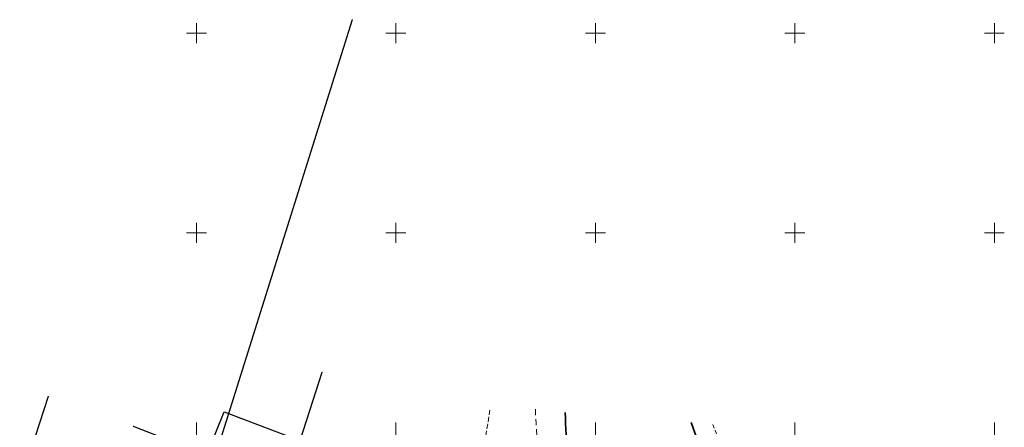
# Model space of a CAD drawing. Header units: millimetres. Extents: x 7501998 to 7504402, y 5666312 to 5667240.
# Tile 49 of 51: x 7503856 to 7504102, y 5666701 to 5666803. Entities that reach past the tile are written whole.
import ezdxf

# ---------------------------------------------------------------- set-up
doc = ezdxf.new("R2010")
doc.units = ezdxf.units.MM
doc.header["$MEASUREMENT"] = 0
for name, pattern in [('1', [0]), ('4', [2.5, 1.5, -1]), ('KOC', [1.5, 1, -0.5]), ('WSD', [1.75, 1.25, -0.5])]:
    doc.linetypes.add(name, pattern=pattern)
doc.layers.get('0').update_dxf_attribs({"color": 250, "linetype": 'CONTINUOUS', "lineweight": 100})
for name, color, linetype, lineweight in [('Dzialki', 7, '1', 30), ('Podzial_sekcyjny_krzyze', 7, '1', 18), ('Punkty', 7, 'CONTINUOUS', 9), ('SDRPK_L_3', 7, '1', 35), ('SDRPK_L_4', 7, '4', 18), ('UGGPON_L_1', 40, '1', 30), ('WUKPS_L_6', 7, '4', 18)]:
    doc.layers.add(name, color=color, linetype=linetype, lineweight=lineweight)

# ---------------------------------------------------------------- blocks, each defined once
blk = doc.blocks.new('GRO')
at = {"linetype": 'Continuous'}
blk.add_circle((0, 0), 0.045, dxfattribs=at)

msp = doc.modelspace()

# ---------------------------------------------------------------- linework, layer by layer
at = {"layer": 'Dzialki'}
for p, q in [((7503939.06, 5666803.29), (7503904.52, 5666693.57)), ((7503922.3, 5666686.38), (7503931.5, 5666715.05)), ((7503862.86, 5666708.95), (7503844.55, 5666652.88)), ((7503904.52, 5666693.57), (7503884.24, 5666701.5))]:
    msp.add_line(p, q, dxfattribs=at)
at = {"layer": 'Podzial_sekcyjny_krzyze'}
for p, q in [((7503900, 5666797.5), (7503900, 5666802.5)), ((7503950, 5666797.5), (7503950, 5666802.5)), ((7504000, 5666797.5), (7504000, 5666802.5)), ((7504050, 5666797.5), (7504050, 5666802.5)), ((7504100, 5666797.5), (7504100, 5666802.5)), ((7503897.5, 5666800), (7503902.5, 5666800)), ((7503947.5, 5666800), (7503952.5, 5666800)), ((7503997.5, 5666800), (7504002.5, 5666800)), ((7504047.5, 5666800), (7504052.5, 5666800)), ((7504097.5, 5666800), (7504102.5, 5666800)), ((7503900, 5666747.5), (7503900, 5666752.5)), ((7503950, 5666747.5), (7503950, 5666752.5)), ((7504000, 5666747.5), (7504000, 5666752.5)), ((7504050, 5666747.5), (7504050, 5666752.5)), ((7504100, 5666747.5), (7504100, 5666752.5)), ((7503897.5, 5666750), (7503902.5, 5666750)), ((7503947.5, 5666750), (7503952.5, 5666750)), ((7503997.5, 5666750), (7504002.5, 5666750)), ((7504047.5, 5666750), (7504052.5, 5666750)), ((7504097.5, 5666750), (7504102.5, 5666750)), ((7503900, 5666697.5), (7503900, 5666702.5)), ((7503950, 5666697.5), (7503950, 5666702.5)), ((7504000, 5666697.5), (7504000, 5666702.5)), ((7504050, 5666697.5), (7504050, 5666702.5)), ((7504100, 5666697.5), (7504100, 5666702.5))]:
    msp.add_line(p, q, dxfattribs=at)
at = {"layer": 'SDRPK_L_3', "linetype": '1'}
msp.add_line((7504037.19, 5666664.95), (7504024.04, 5666702.5), dxfattribs=at)
msp.add_arc((7504078.62, 5666705.89), 86.18, 180.6142, 195.3181, dxfattribs=at)
at = {"layer": 'SDRPK_L_4', "linetype": 'KOC'}
msp.add_line((7504029.47, 5666701.98), (7504041.44, 5666669), dxfattribs=at)
at = {"layer": 'SDRPK_L_4', "linetype": '4'}
msp.add_arc((7504155.6, 5666712.82), 170.79, 182.3648, 191.8138, dxfattribs=at)
at = {"layer": 'UGGPON_L_1', "linetype": '1'}
for p, q in [((7503902.07, 5666693.16), (7503906.94, 5666705.17)), ((7503902.07, 5666693.16), (7503906.94, 5666705.17)), ((7503906.94, 5666705.17), (7503955.92, 5666686.57)), ((7503906.94, 5666705.17), (7503955.92, 5666686.57))]:
    msp.add_line(p, q, dxfattribs=at)
at = {"layer": 'WUKPS_L_6', "linetype": 'WSD'}
msp.add_line((7503973.56, 5666705.58), (7503970.58, 5666686.85), dxfattribs=at)

# ---------------------------------------------------------------- block references
at = {"layer": 'Punkty'}
for p in [(7503939.06, 5666803.29), (7503931.5, 5666715.05), (7503862.86, 5666708.95), (7503884.24, 5666701.5)]:
    msp.add_blockref('GRO', p, dxfattribs=at)

doc.saveas('drawing.dxf')
